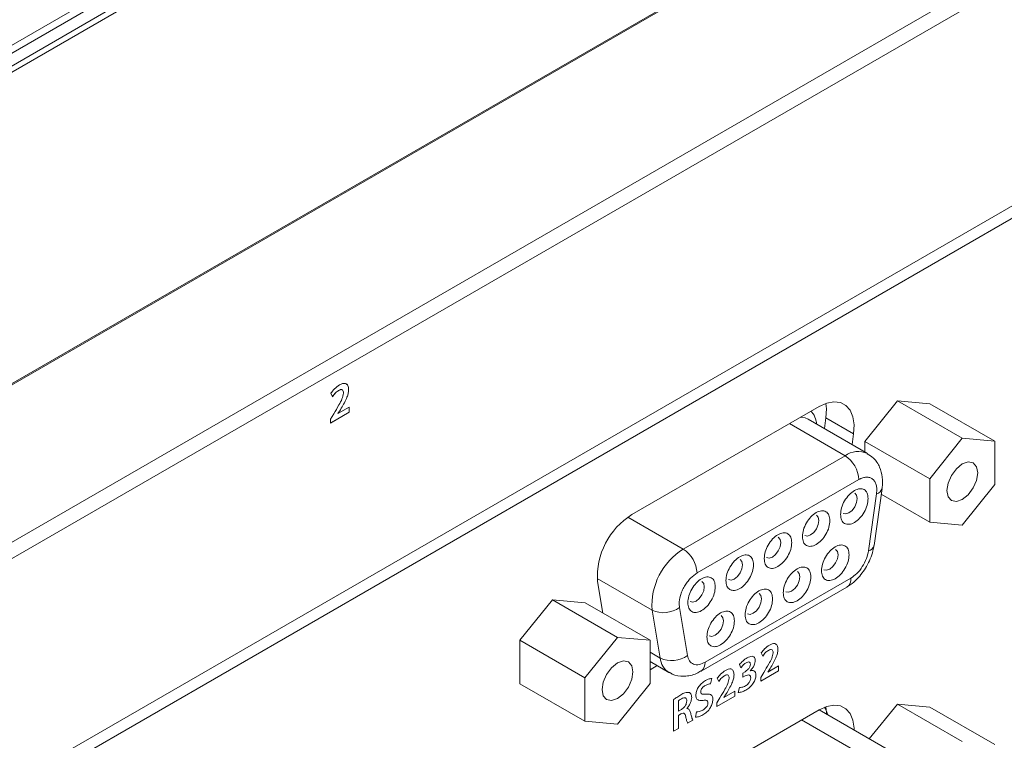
# Model space of a CAD drawing. Header units: millimetres. Extents: x 0 to 1118, y 0 to 864.
# Tile 209 of 235: x 933 to 945, y 581 to 590. Entities that reach past the tile are written whole.
import ezdxf

# ---------------------------------------------------------------- set-up
doc = ezdxf.new("R2010")
doc.units = ezdxf.units.MM

msp = doc.modelspace()

# ---------------------------------------------------------------- linework, layer by layer
at = {"color": 7, "linetype": 'Continuous', "lineweight": 15}
for p, q in [((961.759, 606.449), (898.721, 570.058)), ((961.848, 606.398), (898.285, 569.704)), ((901.78, 567.468), (953.8, 597.499)), ((927.242, 580.15), (949.627, 593.073)), ((900.889, 564.725), (949.627, 592.861)), ((949.627, 589.983), (900.889, 561.847)), ((949.577, 589.794), (900.889, 561.686)), ((936.652, 585.129), (936.672, 585.085)), ((936.748, 585.164), (936.749, 585.164)), ((936.879, 585.178), (936.879, 585.178)), ((943.912, 585.032), (943.495, 584.513)), ((944.745, 584.552), (943.912, 585.032)), ((944.329, 584.995), (943.912, 585.032)), ((945.162, 584.514), (944.329, 584.995)), ((936.645, 584.748), (936.887, 584.888)), ((936.645, 584.749), (936.887, 584.888)), ((936.688, 584.865), (936.645, 584.796)), ((936.887, 584.953), (936.741, 584.869)), ((936.741, 584.87), (936.773, 584.919)), ((936.741, 584.87), (936.773, 584.919)), ((936.741, 584.869), (936.741, 584.87)), ((936.741, 584.869), (936.741, 584.87)), ((936.741, 584.87), (936.741, 584.87)), ((936.741, 584.869), (936.741, 584.869)), ((936.773, 584.919), (936.773, 584.919)), ((936.887, 584.888), (936.887, 584.953)), ((936.887, 584.888), (936.887, 584.953)), ((936.887, 584.888), (936.887, 584.888)), ((942.911, 584.96), (940.509, 583.574)), ((936.645, 584.796), (936.645, 584.748)), ((943.529, 584.357), (942.769, 584.796)), ((942.978, 584.676), (942.997, 584.813)), ((943.331, 584.472), (943.351, 584.609)), ((944.327, 584.033), (943.495, 584.513)), ((943.495, 584.513), (943.495, 584.377)), ((944.745, 584.552), (944.327, 584.033)), ((945.162, 584.514), (944.745, 584.552)), ((945.162, 583.958), (945.162, 584.514)), ((944.327, 584.033), (944.327, 583.476)), ((944.745, 583.439), (945.162, 583.958)), ((943.613, 583.176), (943.716, 583.909)), ((944.327, 583.476), (943.705, 583.835)), ((944.327, 583.476), (944.745, 583.439)), ((940.07, 582.715), (940.137, 582.312)), ((941.396, 581.566), (943.264, 582.645)), ((939.493, 582.481), (939.075, 581.962)), ((940.325, 582), (939.493, 582.481)), ((939.91, 582.444), (939.493, 582.481)), ((940.742, 581.963), (939.91, 582.444)), ((939.908, 581.481), (939.075, 581.962)), ((939.075, 581.962), (939.075, 581.406)), ((940.325, 582), (939.908, 581.481)), ((940.742, 581.963), (940.325, 582)), ((940.742, 581.407), (940.742, 581.963)), ((940.742, 581.689), (940.984, 581.55)), ((940.742, 581.584), (940.834, 581.637)), ((939.908, 581.481), (939.908, 580.925)), ((940.994, 581.545), (940.985, 581.549)), ((939.908, 580.925), (939.075, 581.406)), ((940.325, 580.888), (940.742, 581.407)), ((942.911, 581.072), (940.509, 579.685)), ((943.781, 580.565), (942.908, 581.07)), ((943.912, 581.143), (943.553, 580.697)), ((944.745, 580.663), (943.912, 581.143)), ((944.329, 581.106), (943.912, 581.143)), ((945.162, 580.625), (944.329, 581.106)), ((939.908, 580.925), (940.325, 580.888))]:
    msp.add_line(p, q, dxfattribs=at)
at = {"color": 9, "linetype": 'Continuous', "lineweight": 0}
for p, q in [((898.421, 569.62), (961.989, 606.317)), ((962.024, 606.256), (898.456, 569.559)), ((901.79, 567.491), (953.81, 597.521)), ((943.242, 584.329), (942.53, 584.74)), ((943.351, 584.609), (942.997, 584.813)), ((941.168, 583.132), (943.242, 584.329)), ((941.345, 582.826), (943.419, 584.023)), ((943.645, 583.842), (943.542, 583.109)), ((941.168, 583.132), (940.459, 583.541)), ((940.768, 582.35), (940.065, 582.756)), ((943.316, 582.759), (941.448, 581.681)), ((940.871, 581.735), (940.768, 582.35)), ((941.119, 582.384), (941.115, 582.428)), ((941.222, 581.769), (941.119, 582.384)), ((940.742, 581.81), (940.871, 581.735)), ((942.167, 581.8), (942.186, 581.759)), ((941.889, 581.652), (941.904, 581.608)), ((941.961, 581.559), (941.932, 581.542)), ((942.025, 581.57), (942.025, 581.571)), ((942.161, 581.44), (942.39, 581.572)), ((942.39, 581.633), (942.252, 581.554)), ((942.252, 581.555), (942.282, 581.602)), ((942.252, 581.554), (942.252, 581.555)), ((942.39, 581.572), (942.39, 581.633)), ((941.519, 581.403), (941.534, 581.472)), ((941.604, 581.475), (941.623, 581.434)), ((941.932, 581.542), (941.932, 581.488)), ((941.932, 581.488), (941.962, 581.505)), ((942.201, 581.551), (942.161, 581.485)), ((942.161, 581.485), (942.161, 581.44)), ((941.827, 581.308), (941.689, 581.229)), ((941.827, 581.247), (941.827, 581.308)), ((941.887, 581.356), (941.872, 581.294)), ((941.043, 581.201), (941.043, 580.795)), ((941.106, 581.054), (941.106, 581.186)), ((941.598, 581.115), (941.827, 581.247)), ((941.638, 581.226), (941.598, 581.16)), ((941.689, 581.23), (941.719, 581.277)), ((941.689, 581.229), (941.689, 581.23)), ((941.144, 581.076), (941.106, 581.054)), ((941.213, 581.086), (941.213, 581.088)), ((941.598, 581.16), (941.598, 581.115)), ((941.106, 581), (941.138, 581.018)), ((941.106, 580.831), (941.106, 581)), ((941.224, 580.899), (941.289, 580.937)), ((941.338, 581.046), (941.324, 580.977)), ((942.684, 580.941), (943.4, 580.527)), ((941.043, 580.795), (941.106, 580.831))]:
    msp.add_line(p, q, dxfattribs=at)
at = {"color": 7, "linetype": 'Continuous', "lineweight": 15, "flags": 128}
for points in [[(943.351, 584.609), (943.357, 584.725), (943.342, 584.827), (943.307, 584.912), (943.253, 584.974), (943.183, 585.011), (943.1, 585.021), (943.008, 585.004), (942.911, 584.96)], [(942.997, 584.813), (943.004, 584.929), (942.996, 585)], [(944.745, 584.223), (944.669, 584.162), (944.605, 584.076), (944.563, 583.977), (944.548, 583.881), (944.563, 583.803), (944.605, 583.754), (944.669, 583.741), (944.745, 583.768), (944.82, 583.828), (944.884, 583.915), (944.927, 584.013), (944.942, 584.109), (944.927, 584.187), (944.884, 584.237), (944.82, 584.249), (944.745, 584.223)], [(943.397, 583.779), (943.389, 583.822), (943.366, 583.848), (943.366, 583.848)], [(943.216, 583.588), (943.25, 583.582), (943.291, 583.596), (943.331, 583.628), (943.366, 583.675), (943.389, 583.728), (943.397, 583.779)], [(942.726, 583.306), (942.76, 583.299), (942.801, 583.313), (942.841, 583.346), (942.876, 583.392), (942.899, 583.445), (942.907, 583.497)], [(942.907, 583.497), (942.899, 583.539), (942.876, 583.565), (942.876, 583.565)], [(942.236, 583.023), (942.271, 583.016), (942.311, 583.03), (942.352, 583.063), (942.386, 583.109), (942.409, 583.162), (942.417, 583.214)], [(942.417, 583.214), (942.409, 583.256), (942.386, 583.283), (942.386, 583.283)], [(943.152, 583.058), (943.144, 583.1), (943.121, 583.127), (943.121, 583.127)], [(941.928, 582.931), (941.92, 582.974), (941.897, 583), (941.897, 583)], [(942.971, 582.867), (943.005, 582.86), (943.046, 582.875), (943.086, 582.907), (943.121, 582.954), (943.144, 583.007), (943.152, 583.058)], [(941.747, 582.74), (941.781, 582.734), (941.822, 582.748), (941.862, 582.78), (941.897, 582.827), (941.92, 582.88), (941.928, 582.931)], [(942.662, 582.776), (942.654, 582.818), (942.631, 582.844), (942.631, 582.844)], [(941.438, 582.649), (941.43, 582.691), (941.407, 582.717), (941.407, 582.717)], [(942.481, 582.584), (942.515, 582.578), (942.556, 582.592), (942.597, 582.625), (942.631, 582.671), (942.654, 582.724), (942.662, 582.776)], [(941.257, 582.458), (941.291, 582.451), (941.332, 582.465), (941.372, 582.498), (941.407, 582.544), (941.43, 582.597), (941.438, 582.649)], [(941.991, 582.302), (942.026, 582.295), (942.066, 582.309), (942.107, 582.342), (942.141, 582.388), (942.164, 582.441), (942.172, 582.493)], [(942.172, 582.493), (942.164, 582.535), (942.141, 582.562), (942.141, 582.562)], [(941.502, 582.019), (941.536, 582.012), (941.577, 582.027), (941.617, 582.059), (941.652, 582.106), (941.675, 582.159), (941.683, 582.21)], [(941.683, 582.21), (941.675, 582.252), (941.652, 582.279), (941.652, 582.279)], [(940.325, 581.672), (940.25, 581.611), (940.186, 581.524), (940.143, 581.426), (940.128, 581.33), (940.143, 581.252), (940.186, 581.203), (940.25, 581.19), (940.325, 581.216), (940.401, 581.277), (940.465, 581.363), (940.507, 581.462), (940.522, 581.558), (940.507, 581.636), (940.465, 581.685), (940.401, 581.698), (940.325, 581.672)], [(943.357, 580.81), (943.357, 580.836), (943.342, 580.939), (943.307, 581.023), (943.253, 581.085), (943.183, 581.122), (943.1, 581.132), (943.008, 581.115), (942.911, 581.072)], [(943.004, 581.014), (943.004, 581.04), (942.996, 581.111)]]:
    msp.add_lwpolyline(points, dxfattribs=at)
at = {"color": 9, "linetype": 'Continuous', "lineweight": 0, "flags": 128}
msp.add_lwpolyline([(942.769, 584.796), (942.729, 584.814), (942.673, 584.823)], dxfattribs=at)
at = {"color": 9, "linetype": 'Continuous', "lineweight": 0}
for centre, radius, start, end in [((943.41, 584.099), 0.285, 65.5689, 126.1779), ((943.035, 584.005), 0.384, 2.6055, 57.3945), ((943.625, 583.934), 0.0947, 282.478, 344.504), ((941.619, 582.408), 0.853, 121.8981, 183.8855), ((940.961, 582.808), 0.384, 2.6055, 57.3945), ((940.916, 582.652), 0.336, 243.9083, 307.1281), ((941.019, 582.037), 0.336, 243.9083, 307.1281), ((941.118, 581.759), 0.248, 185.4274, 237.7738), ((941.322, 581.668), 0.126, 306.2046, 5.5761)]:
    msp.add_arc(centre, radius, start, end, dxfattribs=at)
at = {"color": 7, "linetype": 'Continuous', "lineweight": 15}
for centre, radius, start, end in [((941.004, 582.779), 0.936, 121.8981, 183.8855), ((943.522, 583.201), 0.0946, 282.4596, 344.6472), ((943.197, 582.744), 0.12, 304.0564, 7.2558)]:
    msp.add_arc(centre, radius, start, end, dxfattribs=at)
for points, knots in [([(936.762, 585.236), (936.74, 585.221), (936.7, 585.194), (936.666, 585.149), (936.652, 585.129)], [0, 0, 0, 0, 0.559726, 1, 1, 1, 1]), ([(936.879, 585.178), (936.877, 585.196), (936.874, 585.233), (936.842, 585.259), (936.802, 585.256), (936.776, 585.243), (936.762, 585.236)], [0, 0, 0, 0, 0.279622, 0.558677, 0.778937, 1, 1, 1, 1]), ([(936.879, 585.178), (936.877, 585.197), (936.874, 585.234), (936.85, 585.248), (936.838, 585.255)], [0, 0, 0, 0, 0.506335, 1, 1, 1, 1]), ([(936.671, 585.086), (936.685, 585.104), (936.708, 585.136), (936.736, 585.156), (936.748, 585.164)], [0, 0, 0, 0, 0.560277, 1, 1, 1, 1]), ([(936.672, 585.085), (936.685, 585.103), (936.708, 585.136), (936.736, 585.155), (936.749, 585.164)], [0, 0, 0, 0, 0.560277, 1, 1, 1, 1]), ([(936.813, 585.132), (936.808, 585.107), (936.798, 585.056), (936.747, 584.966), (936.71, 584.903), (936.688, 584.865)], [0, 0, 0, 0, 0.277465, 0.558282, 1, 1, 1, 1]), ([(936.748, 585.164), (936.758, 585.169), (936.776, 585.178), (936.795, 585.178), (936.8, 585.17), (936.8, 585.17)], [0, 0, 0, 0, 0.480813, 0.956545, 1, 1, 1, 1]), ([(936.749, 585.164), (936.758, 585.169), (936.777, 585.178), (936.8, 585.175), (936.811, 585.157), (936.812, 585.14), (936.813, 585.132)], [0, 0, 0, 0, 0.280969, 0.558968, 0.779356, 1, 1, 1, 1]), ([(936.773, 584.919), (936.801, 584.966), (936.84, 585.032), (936.874, 585.122), (936.877, 585.159), (936.879, 585.178)], [0, 0, 0, 0, 0.560345, 0.780249, 1, 1, 1, 1]), ([(936.773, 584.919), (936.801, 584.966), (936.84, 585.032), (936.874, 585.123), (936.877, 585.16), (936.879, 585.178)], [0, 0, 0, 0, 0.560345, 0.780249, 1, 1, 1, 1]), ([(943.715, 583.909), (943.716, 583.913), (943.725, 583.962), (943.723, 584.056), (943.69, 584.186), (943.623, 584.296), (943.553, 584.337), (943.524, 584.354)], [0, 0, 0, 0, 0.023872, 0.276049, 0.534871, 0.808577, 1, 1, 1, 1]), ([(943.518, 582.908), (943.551, 582.974), (943.594, 583.062), (943.609, 583.153), (943.612, 583.176)], [0, 0, 0, 0, 0.752586, 1, 1, 1, 1]), ([(943.263, 582.647), (943.278, 582.655), (943.327, 582.681), (943.419, 582.763), (943.48, 582.852), (943.518, 582.908)], [0, 0, 0, 0, 0.142576, 0.47201, 1, 1, 1, 1]), ([(940.989, 581.554), (941.001, 581.545), (941.055, 581.506), (941.184, 581.494), (941.31, 581.518), (941.377, 581.558), (941.395, 581.569)], [0, 0, 0, 0, 0.101336, 0.466224, 0.852701, 1, 1, 1, 1])]:
    msp.add_open_spline(points, degree=3, knots=knots, dxfattribs=at)
at = {"color": 9, "linetype": 'Continuous', "lineweight": 0}
for points, knots in [([(942.877, 584.734), (942.876, 584.747), (942.869, 584.799), (942.844, 584.857), (942.814, 584.889), (942.805, 584.899)], [0, 0, 0, 0, 0.191285, 0.749796, 1, 1, 1, 1]), ([(943.419, 584.023), (943.435, 584.031), (943.469, 584.048), (943.517, 584.056), (943.56, 584.051), (943.596, 584.032), (943.624, 584), (943.642, 583.956), (943.651, 583.903), (943.647, 583.862), (943.645, 583.842)], [0, 0, 0, 0, 0.125061, 0.249994, 0.374876, 0.499997, 0.624879, 0.75, 0.874819, 1, 1, 1, 1]), ([(943.542, 583.109), (943.535, 583.076), (943.521, 583.008), (943.466, 582.904), (943.395, 582.814), (943.342, 582.777), (943.316, 582.759)], [0, 0, 0, 0, 0.242227, 0.5, 0.757773, 1, 1, 1, 1]), ([(941.115, 582.428), (941.118, 582.463), (941.123, 582.517), (941.152, 582.595), (941.181, 582.655), (941.218, 582.71), (941.272, 582.774), (941.316, 582.806), (941.345, 582.826)], [0, 0, 0, 0, 0.239443, 0.36959, 0.5, 0.630147, 0.760557, 1, 1, 1, 1]), ([(942.272, 581.901), (942.25, 581.887), (942.213, 581.861), (942.181, 581.819), (942.167, 581.8)], [0, 0, 0, 0, 0.559726, 1, 1, 1, 1]), ([(942.186, 581.759), (942.198, 581.776), (942.22, 581.806), (942.247, 581.825), (942.259, 581.833)], [0, 0, 0, 0, 0.560307, 1, 1, 1, 1]), ([(942.259, 581.833), (942.267, 581.837), (942.285, 581.846), (942.307, 581.843), (942.318, 581.826), (942.319, 581.81), (942.319, 581.803)], [0, 0, 0, 0, 0.281004, 0.559049, 0.779413, 1, 1, 1, 1]), ([(942.382, 581.846), (942.38, 581.863), (942.377, 581.898), (942.347, 581.923), (942.309, 581.92), (942.284, 581.907), (942.272, 581.901)], [0, 0, 0, 0, 0.279617, 0.558665, 0.778938, 1, 1, 1, 1]), ([(942.282, 581.602), (942.308, 581.646), (942.345, 581.708), (942.377, 581.794), (942.38, 581.828), (942.382, 581.846)], [0, 0, 0, 0, 0.560337, 0.780245, 1, 1, 1, 1]), ([(941.448, 581.681), (941.422, 581.669), (941.369, 581.644), (941.297, 581.652), (941.243, 581.693), (941.229, 581.744), (941.222, 581.769)], [0, 0, 0, 0, 0.242227, 0.5, 0.757773, 1, 1, 1, 1]), ([(941.987, 581.737), (941.968, 581.725), (941.934, 581.703), (941.903, 581.668), (941.889, 581.652)], [0, 0, 0, 0, 0.560293, 1, 1, 1, 1]), ([(941.974, 581.674), (941.981, 581.678), (941.996, 581.685), (942.015, 581.685), (942.027, 581.674), (942.028, 581.661), (942.028, 581.655)], [0, 0, 0, 0, 0.280976, 0.55989, 0.779966, 1, 1, 1, 1]), ([(942.091, 581.703), (942.09, 581.714), (942.088, 581.734), (942.073, 581.753), (942.041, 581.763), (942.009, 581.748), (941.987, 581.737)], [0, 0, 0, 0, 0.187037, 0.373921, 0.560974, 1, 1, 1, 1]), ([(942.025, 581.571), (942.035, 581.582), (942.055, 581.602), (942.077, 581.638), (942.089, 581.674), (942.09, 581.693), (942.091, 581.703)], [0, 0, 0, 0, 0.280303, 0.559487, 0.779694, 1, 1, 1, 1]), ([(942.319, 581.803), (942.315, 581.779), (942.306, 581.73), (942.257, 581.645), (942.222, 581.587), (942.201, 581.551)], [0, 0, 0, 0, 0.277465, 0.558282, 1, 1, 1, 1]), ([(941.709, 581.576), (941.688, 581.562), (941.65, 581.536), (941.618, 581.494), (941.604, 581.475)], [0, 0, 0, 0, 0.559726, 1, 1, 1, 1]), ([(941.819, 581.521), (941.817, 581.538), (941.814, 581.573), (941.784, 581.598), (941.746, 581.595), (941.721, 581.582), (941.709, 581.576)], [0, 0, 0, 0, 0.279617, 0.558665, 0.778938, 1, 1, 1, 1]), ([(941.904, 581.608), (941.916, 581.623), (941.938, 581.65), (941.963, 581.667), (941.974, 581.674)], [0, 0, 0, 0, 0.559869, 1, 1, 1, 1]), ([(942.028, 581.655), (942.027, 581.644), (942.024, 581.622), (941.996, 581.584), (941.974, 581.568), (941.961, 581.559)], [0, 0, 0, 0, 0.27941, 0.55887, 1, 1, 1, 1]), ([(942.1, 581.515), (942.099, 581.528), (942.097, 581.553), (942.077, 581.572), (942.052, 581.578), (942.034, 581.573), (942.025, 581.57)], [0, 0, 0, 0, 0.279933, 0.559144, 0.779519, 1, 1, 1, 1]), ([(941.452, 581.445), (941.435, 581.434), (941.402, 581.412), (941.36, 581.361), (941.334, 581.305), (941.331, 581.273), (941.33, 581.257)], [0, 0, 0, 0, 0.280832, 0.560174, 0.779987, 1, 1, 1, 1]), ([(941.534, 581.472), (941.519, 581.47), (941.493, 581.467), (941.464, 581.451), (941.452, 581.445)], [0, 0, 0, 0, 0.5592731, 1, 1, 1, 1]), ([(941.623, 581.434), (941.635, 581.451), (941.658, 581.481), (941.684, 581.5), (941.696, 581.508)], [0, 0, 0, 0, 0.560307, 1, 1, 1, 1]), ([(941.757, 581.478), (941.752, 581.454), (941.743, 581.406), (941.695, 581.32), (941.66, 581.262), (941.638, 581.226)], [0, 0, 0, 0, 0.277465, 0.558282, 1, 1, 1, 1]), ([(941.696, 581.508), (941.705, 581.513), (941.722, 581.522), (941.744, 581.518), (941.755, 581.501), (941.756, 581.486), (941.757, 581.478)], [0, 0, 0, 0, 0.281004, 0.559049, 0.779413, 1, 1, 1, 1]), ([(941.719, 581.277), (941.745, 581.321), (941.782, 581.383), (941.815, 581.469), (941.818, 581.504), (941.819, 581.521)], [0, 0, 0, 0, 0.560337, 0.780245, 1, 1, 1, 1]), ([(941.962, 581.505), (941.971, 581.51), (941.99, 581.519), (942.015, 581.519), (942.031, 581.504), (942.032, 581.488), (942.033, 581.479)], [0, 0, 0, 0, 0.280524, 0.560737, 0.779935, 1, 1, 1, 1]), ([(942.033, 581.479), (942.032, 581.468), (942.029, 581.445), (942.003, 581.403), (941.979, 581.387), (941.965, 581.377)], [0, 0, 0, 0, 0.279345, 0.559297, 1, 1, 1, 1]), ([(941.968, 581.323), (941.985, 581.334), (942.02, 581.357), (942.065, 581.407), (942.095, 581.465), (942.099, 581.498), (942.1, 581.515)], [0, 0, 0, 0, 0.281114, 0.560773, 0.780392, 1, 1, 1, 1]), ([(941.392, 581.3), (941.393, 581.307), (941.394, 581.319), (941.403, 581.339), (941.421, 581.364), (941.439, 581.375), (941.451, 581.383)], [0, 0, 0, 0, 0.186657, 0.373801, 0.560633, 1, 1, 1, 1]), ([(941.451, 581.383), (941.464, 581.39), (941.488, 581.402), (941.509, 581.403), (941.519, 581.403)], [0, 0, 0, 0, 0.559934, 1, 1, 1, 1]), ([(941.872, 581.294), (941.889, 581.295), (941.92, 581.298), (941.953, 581.315), (941.968, 581.323)], [0, 0, 0, 0, 0.559086, 1, 1, 1, 1]), ([(941.965, 581.377), (941.949, 581.37), (941.922, 581.357), (941.898, 581.356), (941.887, 581.356)], [0, 0, 0, 0, 0.559681, 1, 1, 1, 1]), ([(941.139, 581.264), (941.121, 581.253), (941.089, 581.234), (941.057, 581.211), (941.043, 581.201)], [0, 0, 0, 0, 0.560031, 1, 1, 1, 1]), ([(941.106, 581.186), (941.113, 581.192), (941.126, 581.201), (941.139, 581.209), (941.145, 581.212)], [0, 0, 0, 0, 0.5596175, 1, 1, 1, 1]), ([(941.246, 581.294), (941.227, 581.294), (941.194, 581.295), (941.156, 581.274), (941.139, 581.264)], [0, 0, 0, 0, 0.557321, 1, 1, 1, 1]), ([(941.213, 581.185), (941.212, 581.173), (941.21, 581.149), (941.19, 581.114), (941.166, 581.091), (941.151, 581.081), (941.144, 581.076)], [0, 0, 0, 0, 0.279558, 0.55825, 0.778831, 1, 1, 1, 1]), ([(941.145, 581.212), (941.155, 581.217), (941.174, 581.227), (941.198, 581.227), (941.212, 581.21), (941.213, 581.193), (941.213, 581.185)], [0, 0, 0, 0, 0.280926, 0.560108, 0.779437, 1, 1, 1, 1]), ([(941.213, 581.088), (941.223, 581.1), (941.242, 581.122), (941.269, 581.172), (941.273, 581.207), (941.276, 581.228)], [0, 0, 0, 0, 0.280772, 0.561599, 1, 1, 1, 1]), ([(941.276, 581.228), (941.274, 581.245), (941.272, 581.276), (941.254, 581.288), (941.246, 581.294)], [0, 0, 0, 0, 0.560324, 1, 1, 1, 1]), ([(941.33, 581.257), (941.331, 581.242), (941.335, 581.212), (941.37, 581.188), (941.402, 581.191), (941.422, 581.192)], [0, 0, 0, 0, 0.279604, 0.559174, 1, 1, 1, 1]), ([(941.459, 581.272), (941.443, 581.27), (941.42, 581.267), (941.395, 581.278), (941.393, 581.293), (941.392, 581.3)], [0, 0, 0, 0, 0.561946, 0.781379, 1, 1, 1, 1]), ([(941.417, 581.005), (941.434, 581.017), (941.47, 581.039), (941.515, 581.092), (941.543, 581.152), (941.546, 581.185), (941.547, 581.202)], [0, 0, 0, 0, 0.281089, 0.560178, 0.780098, 1, 1, 1, 1]), ([(941.422, 581.192), (941.439, 581.195), (941.461, 581.198), (941.483, 581.183), (941.484, 581.168), (941.485, 581.161)], [0, 0, 0, 0, 0.560716, 0.780426, 1, 1, 1, 1]), ([(941.547, 581.202), (941.546, 581.218), (941.544, 581.248), (941.512, 581.276), (941.479, 581.274), (941.459, 581.272)], [0, 0, 0, 0, 0.2799249, 0.5593558, 1, 1, 1, 1]), ([(941.261, 581.035), (941.256, 581.051), (941.25, 581.072), (941.23, 581.086), (941.219, 581.086), (941.213, 581.086)], [0, 0, 0, 0, 0.559431, 0.779792, 1, 1, 1, 1]), ([(941.421, 581.068), (941.405, 581.06), (941.375, 581.046), (941.349, 581.046), (941.338, 581.046)], [0, 0, 0, 0, 0.559755, 1, 1, 1, 1]), ([(941.485, 581.161), (941.484, 581.154), (941.483, 581.14), (941.474, 581.118), (941.453, 581.09), (941.434, 581.077), (941.421, 581.068)], [0, 0, 0, 0, 0.187001, 0.373641, 0.560631, 1, 1, 1, 1]), ([(943.017, 581.006), (943.017, 581.009), (943.012, 581.048), (942.995, 581.077), (942.979, 581.104)], [0, 0, 0, 0, 0.065198, 1, 1, 1, 1]), ([(941.138, 581.018), (941.147, 581.023), (941.166, 581.032), (941.192, 581.021), (941.197, 580.997), (941.2, 580.982)], [0, 0, 0, 0, 0.280804, 0.558873, 1, 1, 1, 1]), ([(941.2, 580.982), (941.204, 580.966), (941.21, 580.937), (941.219, 580.911), (941.224, 580.899)], [0, 0, 0, 0, 0.560242, 1, 1, 1, 1]), ([(941.289, 580.937), (941.283, 580.955), (941.272, 580.986), (941.265, 581.02), (941.261, 581.035)], [0, 0, 0, 0, 0.559619, 1, 1, 1, 1]), ([(941.324, 580.977), (941.341, 580.978), (941.37, 580.981), (941.402, 580.998), (941.417, 581.005)], [0, 0, 0, 0, 0.55924, 1, 1, 1, 1])]:
    msp.add_open_spline(points, degree=3, knots=knots, dxfattribs=at)
at = {"color": 7, "linetype": 'Continuous', "lineweight": 15}
for points in [[(943.538, 583.779), (943.535, 583.805), (943.53, 583.855), (943.489, 583.899), (943.431, 583.911), (943.361, 583.887), (943.292, 583.831), (943.233, 583.752), (943.192, 583.66), (943.187, 583.604), (943.185, 583.575)], [(943.185, 583.575), (943.187, 583.55), (943.192, 583.5), (943.233, 583.455), (943.292, 583.444), (943.361, 583.468), (943.431, 583.524), (943.489, 583.603), (943.53, 583.695), (943.535, 583.751), (943.538, 583.779)], [(943.048, 583.497), (943.046, 583.522), (943.04, 583.572), (943, 583.617), (942.941, 583.628), (942.872, 583.604), (942.802, 583.548), (942.744, 583.469), (942.703, 583.377), (942.697, 583.321), (942.695, 583.293)], [(942.695, 583.293), (942.697, 583.267), (942.703, 583.217), (942.744, 583.173), (942.802, 583.161), (942.872, 583.185), (942.941, 583.241), (943, 583.32), (943.04, 583.412), (943.046, 583.468), (943.048, 583.497)], [(942.559, 583.214), (942.556, 583.239), (942.551, 583.29), (942.51, 583.334), (942.451, 583.346), (942.382, 583.321), (942.312, 583.265), (942.254, 583.186), (942.213, 583.095), (942.208, 583.038), (942.205, 583.01)], [(942.205, 583.01), (942.208, 582.985), (942.213, 582.934), (942.254, 582.89), (942.312, 582.878), (942.382, 582.903), (942.451, 582.959), (942.51, 583.038), (942.551, 583.129), (942.556, 583.186), (942.559, 583.214)], [(943.293, 583.058), (943.291, 583.083), (943.285, 583.134), (943.244, 583.178), (943.186, 583.19), (943.116, 583.166), (943.047, 583.11), (942.989, 583.03), (942.948, 582.939), (942.942, 582.882), (942.94, 582.854)], [(942.069, 582.931), (942.066, 582.957), (942.061, 583.007), (942.02, 583.051), (941.962, 583.063), (941.892, 583.039), (941.823, 582.983), (941.764, 582.904), (941.723, 582.812), (941.718, 582.755), (941.715, 582.727)], [(942.94, 582.854), (942.942, 582.829), (942.948, 582.779), (942.989, 582.734), (943.047, 582.723), (943.116, 582.747), (943.186, 582.803), (943.244, 582.882), (943.285, 582.974), (943.291, 583.03), (943.293, 583.058)], [(941.715, 582.727), (941.718, 582.702), (941.723, 582.652), (941.764, 582.607), (941.823, 582.596), (941.892, 582.62), (941.962, 582.676), (942.02, 582.755), (942.061, 582.847), (942.066, 582.903), (942.069, 582.931)], [(942.804, 582.776), (942.801, 582.801), (942.796, 582.851), (942.755, 582.896), (942.696, 582.907), (942.627, 582.883), (942.557, 582.827), (942.499, 582.748), (942.458, 582.656), (942.453, 582.6), (942.45, 582.571)], [(941.579, 582.649), (941.577, 582.674), (941.571, 582.724), (941.531, 582.769), (941.472, 582.78), (941.403, 582.756), (941.333, 582.7), (941.275, 582.621), (941.234, 582.529), (941.228, 582.473), (941.226, 582.445)], [(942.45, 582.571), (942.453, 582.546), (942.458, 582.496), (942.499, 582.452), (942.557, 582.44), (942.627, 582.464), (942.696, 582.52), (942.755, 582.599), (942.796, 582.691), (942.801, 582.747), (942.804, 582.776)], [(941.226, 582.445), (941.228, 582.419), (941.234, 582.369), (941.275, 582.325), (941.333, 582.313), (941.403, 582.337), (941.472, 582.393), (941.531, 582.472), (941.571, 582.564), (941.577, 582.62), (941.579, 582.649)], [(942.314, 582.493), (942.311, 582.518), (942.306, 582.568), (942.265, 582.613), (942.207, 582.624), (942.137, 582.6), (942.068, 582.544), (942.009, 582.465), (941.968, 582.374), (941.963, 582.317), (941.96, 582.289)], [(941.96, 582.289), (941.963, 582.264), (941.968, 582.213), (942.009, 582.169), (942.068, 582.157), (942.137, 582.181), (942.207, 582.237), (942.265, 582.317), (942.306, 582.408), (942.311, 582.465), (942.314, 582.493)], [(941.824, 582.21), (941.822, 582.235), (941.816, 582.286), (941.775, 582.33), (941.717, 582.342), (941.647, 582.318), (941.578, 582.262), (941.52, 582.182), (941.479, 582.091), (941.473, 582.034), (941.471, 582.006)], [(941.471, 582.006), (941.473, 581.981), (941.479, 581.931), (941.52, 581.886), (941.578, 581.875), (941.647, 581.899), (941.717, 581.955), (941.775, 582.034), (941.816, 582.125), (941.822, 582.182), (941.824, 582.21)]]:
    msp.add_open_spline(points, degree=3, dxfattribs=at)

doc.saveas('drawing.dxf')
